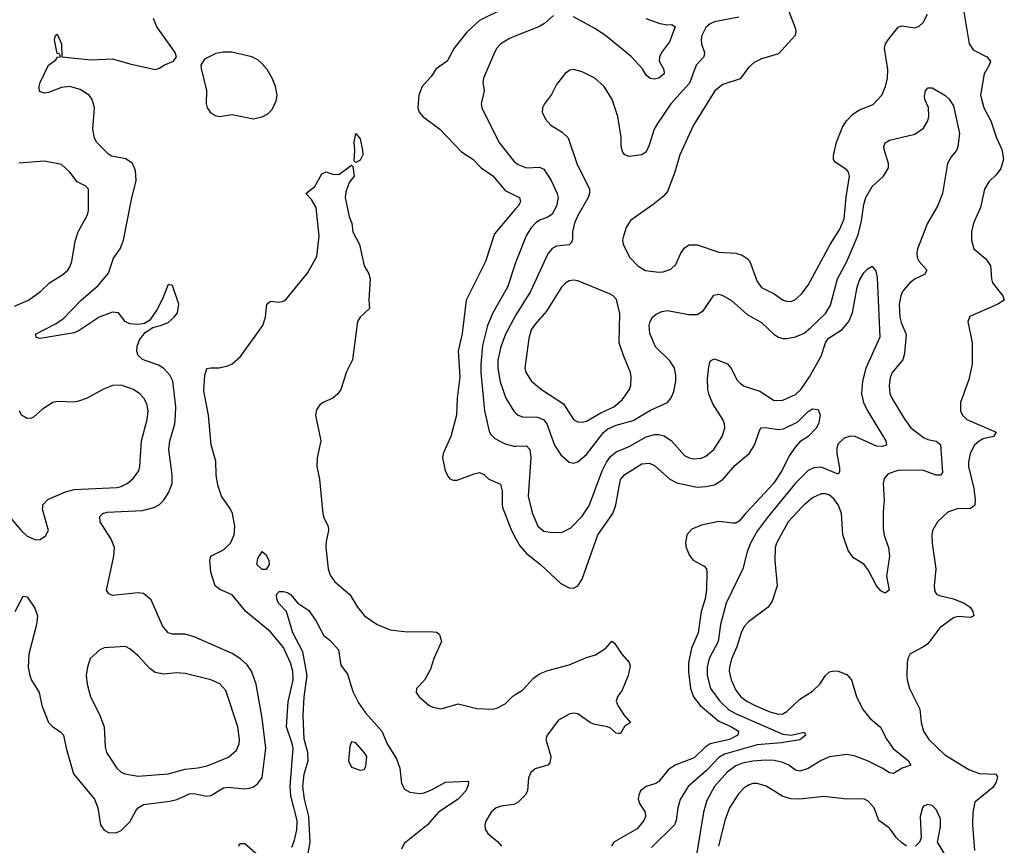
# Model space of a CAD drawing. Header units: inches. Extents: x 1649636 to 1815363, y 506543 to 641975.
# Tile 233 of 256: x 1727674 to 1732289, y 578414 to 582284. Entities that reach past the tile are written whole.
import ezdxf

# ---------------------------------------------------------------- set-up
doc = ezdxf.new("R2010")
doc.units = ezdxf.units.IN
doc.header["$MEASUREMENT"] = 0
for name, color, linetype in [('B7527', 7, 'Continuous'), ('B7528', 7, 'Continuous'), ('B7537', 7, 'Continuous'), ('B7538', 7, 'Continuous')]:
    doc.layers.add(name, color=color, linetype=linetype)

msp = doc.modelspace()

# ---------------------------------------------------------------- linework, layer by layer
at = {"layer": 'B7527', "color": 5}
for points, elevation in [([(1727630.2, 579950.2), (1727681.1, 579890), (1727710, 579863.7), (1727750, 579846), (1727770, 579847.3), (1727794.8, 579865.2), (1727809.2, 579890), (1727782, 579990), (1727782.8, 580000)], 540), ([(1727653.1, 579510), (1727690, 579582.4), (1727710, 579578.4), (1727745.5, 579525.5), (1727757.3, 579490), (1727753.6, 579450), (1727718, 579310), (1727714.7, 579250), (1727721.8, 579210), (1727730, 579188.4), (1727765.2, 579130), (1727778, 579070), (1727810, 578990.4), (1727829.3, 578969.3), (1727865.6, 578945.6), (1727880.3, 578930), (1727892.1, 578870), (1727925.9, 578750), (1728024.5, 578630), (1728041.2, 578590), (1728052.4, 578510), (1728070, 578484.9), (1728093.2, 578473.2), (1728130, 578474.9), (1728150, 578483.8), (1728190, 578525.3), (1728220.1, 578579.9), (1728229.5, 578590.5), (1728254.7, 578605.3), (1728378.6, 578621.4), (1728410.4, 578629.6), (1728470, 578656.1), (1728490, 578657), (1728550, 578645.2), (1728570, 578648.6), (1728630, 578683.5), (1728650, 578687.1), (1728730, 578679.8), (1728750, 578681.8), (1728770, 578689.3), (1728790, 578703.6), (1728810, 578732.7), (1728827.6, 578870), (1728810.7, 579010.7), (1728782.2, 579170), (1728760.2, 579230), (1728739.7, 579259.7), (1728710, 579288.3), (1728670, 579314.1), (1728492.1, 579392.1), (1728450, 579403.7), (1728390, 579404.2), (1728370, 579409.8), (1728343, 579443), (1728290, 579564.2), (1728254.7, 579594.7), (1728230, 579597.6), (1728110, 579585.1), (1728092.3, 579592.3), (1728082, 579610), (1728116.2, 579770), (1728118.4, 579810), (1728102.5, 579850), (1728051.2, 579930), (1728050, 579955.3), (1728063.5, 579970), (1728084.6, 579975.4), (1728250, 579983.3), (1728309.4, 580000)], 520), ([(1728950, 578406), (1728961.6, 578438.4), (1728972.6, 578487.4), (1728974.6, 578530), (1728945.7, 578645.7), (1728941.6, 578690), (1728955.9, 578870), (1728952.1, 578892.1), (1728924.5, 578970), (1728932.4, 579087.6), (1728956.1, 579190), (1728954.4, 579230), (1728944.2, 579270), (1728910, 579341.4), (1728850, 579415.6), (1728734.5, 579510), (1728670, 579587.9), (1728612.9, 579612.9), (1728591.1, 579630), (1728570, 579694), (1728565.3, 579750), (1728570.8, 579769.2), (1728630, 579799.4), (1728662.2, 579830), (1728678.9, 579870), (1728682.3, 579910), (1728671.7, 579970), (1728662.6, 579990), (1728655.5, 580000)], 480), ([(1729091.4, 580000), (1729094.3, 579970), (1729099, 579950), (1729119.3, 579910), (1729121.6, 579890), (1729110, 579839), (1729108.7, 579811.3), (1729120.2, 579710), (1729130, 579680.4), (1729151.6, 579650), (1729220.9, 579590), (1729257.6, 579530), (1729290.2, 579490.2), (1729349.3, 579449.3), (1729410, 579423.8), (1729490, 579415.5), (1729596.5, 579416.5), (1729630, 579413), (1729642.5, 579402.5), (1729650.4, 579370), (1729614.6, 579290), (1729599.6, 579240.4), (1729571.4, 579188.6), (1729533.4, 579150), (1729533, 579130), (1729546.4, 579110), (1729593.4, 579070), (1729610, 579062.3), (1729650, 579054.6), (1729730, 579077.3), (1729816.4, 579056.4), (1729890, 579052), (1729910, 579057.1), (1729950, 579076.8), (1729985.9, 579114), (1730000, 579122.7)], 480), ([(1729937.4, 580000), (1729939.4, 579990), (1729978.8, 579890), (1730000, 579851.2)], 520), ([(1729016.9, 578323.1), (1729035, 578430), (1729029.6, 578550), (1729008.7, 578630), (1729001.4, 578690), (1729007.5, 578747.5), (1729026.9, 578810), (1729024.9, 578850), (1729008.1, 578911.9), (1729002.8, 579022.8), (1729007.7, 579110), (1729021.5, 579210), (1729000.6, 579320.6), (1728954.5, 579410), (1728925.4, 579510), (1728887.7, 579550), (1728879.1, 579570), (1728877.6, 579590), (1728890, 579603.8), (1728910, 579604.4), (1728930, 579599.3), (1728944, 579590), (1728977.3, 579550), (1729030, 579514.8), (1729064.6, 579464.6), (1729098.8, 579398.8), (1729130, 579374.8), (1729167.7, 579330), (1729178.8, 579258.8), (1729210, 579216), (1729234.9, 579134.9), (1729262.6, 579082.6), (1729295.6, 579035.6), (1729371, 578950), (1729397.3, 578890), (1729440.5, 578820.5), (1729456, 578776), (1729464.2, 578704.2), (1729478.2, 578678.2), (1729503.5, 578663.5), (1729550, 578657.7), (1729570, 578660.5), (1729605, 578675), (1729670.3, 578710.3), (1729774.4, 578714.4), (1729778, 578710), (1729776.3, 578696.3), (1729764.6, 578670), (1729730, 578631.1), (1729637.3, 578570), (1729586, 578510), (1729476.5, 578423.5), (1729463.4, 578396.6)], 460), ([(1730000, 578611.2), (1729990, 578605.1), (1729930, 578597.8), (1729906.7, 578590), (1729884, 578570), (1729860.2, 578530), (1729854.9, 578510), (1729855.8, 578490), (1729868, 578470), (1729913.1, 578433.1), (1729933, 578410)], 480), ([(1728699.3, 578410), (1728710, 578423.6), (1728730, 578422.2), (1728810, 578353)], 480)]:
    msp.add_lwpolyline(points, dxfattribs=dict(at, elevation=elevation))
for points, elevation in [([(1728830, 579707), (1728810, 579707.3), (1728785.4, 579730), (1728790, 579758.8), (1728810, 579791), (1728830, 579776.3), (1728841.7, 579750), (1728843.7, 579730)], 460), ([(1728170, 579346.3), (1728070, 579339.7), (1728050.7, 579330), (1728004.9, 579290), (1727992, 579250), (1727985.3, 579210), (1727990.3, 579170), (1728006.5, 579110), (1728047.9, 579027.9), (1728070.2, 578970.2), (1728074.7, 578874.7), (1728080.9, 578850), (1728130, 578775.8), (1728150, 578757), (1728166.8, 578750), (1728230, 578739.3), (1728370, 578748.8), (1728450, 578771.2), (1728510, 578777.3), (1728552.6, 578787.4), (1728652.6, 578827.4), (1728690, 578861.1), (1728702.5, 578890), (1728704.6, 578910), (1728697.4, 578970), (1728640.5, 579140.5), (1728612, 579172), (1728569.9, 579189.9), (1728450, 579219.3), (1728410, 579222.4), (1728350, 579216.2), (1728310, 579224.5), (1728283.7, 579243.7), (1728230, 579302.4), (1728190, 579335.6)], 540), ([(1729230, 578899), (1729221.6, 578878.4), (1729214.6, 578810), (1729230, 578781.1), (1729270, 578766), (1729289.5, 578770.5), (1729296.3, 578783.7), (1729300.7, 578830), (1729289.4, 578850), (1729250, 578894)], 460)]:
    msp.add_lwpolyline(points, close=True, dxfattribs=dict(at, elevation=elevation))
at = {"layer": 'B7528', "color": 5}
for points, elevation in [([(1730000, 582359.5), (1729950, 582338.9), (1729830, 582279.9), (1729770, 582225.8), (1729711.1, 582150), (1729677.8, 582090), (1729626.5, 582053.5), (1729602.7, 582017.3), (1729560.7, 581970), (1729544.7, 581930), (1729540.3, 581870), (1729546, 581850), (1729563.1, 581830), (1729643.7, 581770), (1729745, 581665), (1729798, 581630), (1729836.9, 581590), (1729891.6, 581551.6), (1729950, 581482.7), (1730000, 581457.9)], 520), ([(1728309.4, 580000), (1728310, 580000.2), (1728330, 580011.2), (1728350, 580032.7), (1728373.7, 580070), (1728388.4, 580110), (1728389.2, 580150), (1728373.4, 580270), (1728378.1, 580310), (1728401, 580390), (1728405.4, 580430), (1728406, 580470), (1728391.6, 580590), (1728377.9, 580617.9), (1728350, 580648.9), (1728324.6, 580664.6), (1728250.6, 580690.6), (1728229.7, 580710), (1728223.5, 580730), (1728225.6, 580754.4), (1728236.3, 580783.7), (1728262.7, 580817.3), (1728298.4, 580841.6), (1728334, 580850), (1728370, 580864.9), (1728398.4, 580890), (1728413.6, 580910), (1728420.7, 580950), (1728390, 581038), (1728370, 581042), (1728344.4, 580975.6), (1728316.5, 580923.5), (1728284.4, 580875.6), (1728259.3, 580860.7), (1728230, 580855.1), (1728190, 580859), (1728169.3, 580869.3), (1728138, 580910), (1728110, 580913.3), (1728047.7, 580890), (1727953.1, 580826.9), (1727930, 580816.9), (1727770, 580789.7), (1727754, 580794), (1727749.2, 580810), (1727842.2, 580857.8), (1727877.8, 580882.2), (1727962.4, 580970), (1728041.5, 581038.5), (1728090, 581096.5), (1728114.1, 581165.9), (1728144.8, 581210), (1728160.8, 581250), (1728198.6, 581441.4), (1728221, 581530), (1728217.5, 581577.5), (1728203.6, 581610), (1728171.3, 581631.3), (1728104.8, 581644.8), (1728090, 581653.8), (1728034, 581710), (1728024.7, 581730), (1728016.5, 581770), (1728024.8, 581870), (1728014.2, 581910), (1728000.4, 581930), (1727957.4, 581957.4), (1727910, 581970.6), (1727870, 581965.7), (1727810, 581942), (1727790, 581938.9), (1727768, 581948), (1727765, 581970), (1727770.6, 581990), (1727808.9, 582070), (1727843.9, 582096.1), (1727851.9, 582108.1), (1727866, 582110), (1727862, 582122), (1727850, 582126), (1727838.3, 582190), (1727842.9, 582210), (1727850, 582215.8), (1727870, 582170.8), (1727871.3, 582110), (1728010, 582095.3), (1728110, 582099.8), (1728190, 582076.9), (1728310, 582050.4), (1728330, 582056.3), (1728350, 582070.5), (1728395.3, 582090), (1728409.2, 582110), (1728403.7, 582130), (1728317.3, 582250), (1728302, 582290)], 520), ([(1730000, 582208.1), (1729970, 582196.1), (1729929.4, 582170.6), (1729910.3, 582150), (1729899.6, 582130), (1729847.2, 582010), (1729844.9, 581990), (1729851.6, 581950), (1729836.5, 581890), (1729840.3, 581870), (1729919.3, 581710), (1729990, 581621.3), (1730000, 581613.1)], 540), ([(1727650, 580940.7), (1727715.6, 580970), (1727771.5, 581010), (1727813.6, 581050), (1727876.3, 581090), (1727900.5, 581110), (1727910, 581125.5), (1727919.3, 581150), (1727934, 581246), (1727948, 581290), (1727991.8, 581370), (1727996.2, 581390), (1727996.2, 581490), (1727984.2, 581504.2), (1727944.2, 581524.2), (1727910, 581569.5), (1727870, 581604.5), (1727790, 581620.5), (1727670, 581612)], 540), ([(1728655.5, 580000), (1728619.9, 580050), (1728602.5, 580102.5), (1728595.4, 580150), (1728594.2, 580214.2), (1728571.9, 580291.9), (1728559.5, 580430), (1728537.5, 580542.5), (1728541.9, 580618.1), (1728551.4, 580648.6), (1728570, 580652.9), (1728610, 580652.1), (1728650, 580661.9), (1728670, 580671.2), (1728710, 580705.4), (1728814, 580850), (1728826.2, 580890), (1728832, 580950), (1728850, 580964.4), (1728890, 580959.7), (1728910, 580965.4), (1728924.3, 580975.7), (1729023.8, 581096.2), (1729066.6, 581173.4), (1729078.6, 581270), (1729063.7, 581403.7), (1729041.6, 581441.6), (1729015.6, 581470), (1729058.3, 581501.7), (1729090, 581561), (1729110, 581571.3), (1729139.6, 581559.6), (1729170, 581558), (1729230, 581602), (1729236, 581596), (1729242, 581550), (1729219, 581521), (1729203.4, 581476.6), (1729199.1, 581450), (1729219.2, 581359.2), (1729231.4, 581330), (1729236, 581290), (1729266.7, 581230), (1729288.4, 581130), (1729310, 581092.7), (1729316.3, 581070), (1729310.9, 580970.9), (1729313.8, 580930), (1729270.2, 580890), (1729257.5, 580870), (1729234, 580690), (1729205.8, 580634.2), (1729179.6, 580550), (1729165.7, 580530), (1729141.3, 580510), (1729096.4, 580490), (1729081.5, 580478.5), (1729065.2, 580454.8), (1729060.2, 580430), (1729085.2, 580310), (1729068.9, 580230), (1729066.5, 580190), (1729078.9, 580130), (1729091.4, 580000)], 480), ([(1730000, 581398.2), (1729899.2, 581280.8), (1729856.9, 581150), (1729766.9, 580970), (1729747.5, 580812.5), (1729728.8, 580730), (1729736.8, 580610), (1729724.6, 580510), (1729722.2, 580430), (1729695, 580330), (1729658.3, 580250), (1729655.3, 580230), (1729669.1, 580170), (1729682.2, 580142.2), (1729690, 580132.7), (1729705.3, 580125.2), (1729725.3, 580125.3), (1729803.8, 580156.2), (1729830, 580161.2), (1729850, 580152.9), (1729872.4, 580130), (1729927.6, 580107.6), (1729936.1, 580076.1), (1729935.5, 580010), (1729937.4, 580000)], 520), ([(1730000, 581148.6), (1729961.1, 581030), (1729892.1, 580910), (1729866.2, 580850), (1729843.2, 580756.8), (1729834.8, 580670), (1729835, 580630), (1729852.5, 580450), (1729874.7, 580354.7), (1729881.3, 580341.3), (1729900.8, 580320.8), (1729950, 580296.6), (1729990, 580284.8), (1730000, 580285.2)], 540), ([(1730000, 580899.9), (1729950.7, 580810), (1729928.6, 580750), (1729915.2, 580690), (1729914.4, 580650), (1729926.8, 580586.8), (1729952.8, 580510), (1729989.6, 580449.6), (1730000, 580440.2)], 560), ([(1727782.8, 580000), (1727783.5, 580010), (1727805.6, 580034.4), (1727888.5, 580071.5), (1727930, 580082.2), (1728129, 580091), (1728150, 580095.5), (1728178.7, 580110), (1728206.4, 580133.6), (1728232.3, 580170), (1728237.8, 580190), (1728245, 580310), (1728271.3, 580410), (1728276.2, 580450), (1728270, 580483.7), (1728256.1, 580510), (1728238, 580530), (1728208, 580550), (1728150, 580571.4), (1728110, 580569), (1728064.2, 580550), (1727990.1, 580509.9), (1727950, 580495.4), (1727930, 580490.8), (1727850, 580494.3), (1727830, 580489.7), (1727781.2, 580458.8), (1727739.2, 580420.8), (1727730, 580415.8), (1727710, 580415.1), (1727683.5, 580430), (1727673.5, 580450)], 540)]:
    msp.add_lwpolyline(points, dxfattribs=dict(at, elevation=elevation))
for points, elevation in [([(1728628.2, 582131.8), (1728593.9, 582126.1), (1728541.2, 582098.8), (1728524, 582070), (1728524.9, 582055.1), (1728550, 581952), (1728549, 581889), (1728553.7, 581870), (1728566.4, 581850), (1728590, 581834.9), (1728610, 581830.3), (1728670, 581839.7), (1728770, 581819.1), (1728810, 581828.5), (1728838, 581842), (1728857.8, 581862.2), (1728876.9, 581903.1), (1728880.7, 581930), (1728874, 581970), (1728857.4, 582010), (1728834, 582050), (1728810, 582077.3), (1728790, 582095.8), (1728762.4, 582110), (1728668.3, 582131.7)], 520), ([(1729250, 581615.3), (1729242, 581622), (1729245.1, 581670), (1729242, 581710), (1729250, 581750.6), (1729270, 581724.7), (1729280.7, 581670), (1729282.8, 581650), (1729270, 581625.2)], 480)]:
    msp.add_lwpolyline(points, close=True, dxfattribs=dict(at, elevation=elevation))
at = {"layer": 'B7537', "color": 5}
for points, elevation in [([(1730000, 579851.2), (1730018.1, 579818.1), (1730050, 579782.3), (1730114.3, 579730), (1730210, 579641.3), (1730250, 579621.3), (1730270, 579619.3), (1730290, 579630.5), (1730310, 579662), (1730383.8, 579870), (1730453.7, 579970), (1730465, 580000)], 520), ([(1730069.4, 580000), (1730077, 579970), (1730102.2, 579910), (1730130, 579887.2), (1730170, 579879.8), (1730217.3, 579882.7), (1730257, 579903), (1730310, 579957.2), (1730338.1, 580000)], 540), ([(1731103.7, 580000), (1731075.5, 579970), (1731046.6, 579933.4), (1731030, 579923.7), (1731016.5, 579923.5), (1730950, 579932.5), (1730870, 579915.2), (1730824, 579896), (1730800.6, 579870), (1730794.3, 579830), (1730797.4, 579810), (1730813, 579773), (1730830.7, 579750.7), (1730882.7, 579722.7), (1730892.6, 579710), (1730894.6, 579694.6), (1730893.1, 579613.1), (1730886.2, 579570), (1730867.7, 579510), (1730853.2, 579410), (1730822.2, 579337.8), (1730808.3, 579270), (1730808, 579228), (1730818.1, 579150), (1730832.7, 579110), (1730862.7, 579070), (1730950, 578996.6), (1731010.2, 578970), (1731043.5, 578950), (1731039.8, 578930), (1731000.7, 578910), (1730910, 578889.9), (1730886, 578874), (1730834.9, 578825.1), (1730750, 578792.4), (1730714.3, 578770), (1730670, 578713.6), (1730656.3, 578703.7), (1730610, 578689.8), (1730584.4, 578670), (1730575.5, 578650), (1730573.4, 578630), (1730579.2, 578610), (1730605.2, 578570), (1730607.2, 578550), (1730599.8, 578530), (1730568, 578492), (1730458.4, 578430), (1730448.2, 578410)], 520), ([(1731218, 580000), (1731176.6, 579950), (1731130, 579887.1), (1731099.2, 579830), (1731084.3, 579790), (1731064, 579710), (1730985.4, 579550), (1730958.9, 579450), (1730947.3, 579370), (1730905.3, 579290), (1730896.2, 579250), (1730896.3, 579210), (1730911.7, 579150), (1730955, 579090), (1730997.9, 579050), (1731031.3, 579031.4), (1731250, 578935.5), (1731290, 578930.1), (1731350, 578944.7), (1731358.8, 578930), (1731330, 578908.7), (1731245, 578895), (1731130, 578885.8), (1730977.7, 578842.3), (1730950, 578826.4), (1730894, 578766), (1730806.3, 578690), (1730770.1, 578629.9), (1730759.1, 578590), (1730750.9, 578530), (1730743.2, 578510), (1730635.7, 578404.3)], 540), ([(1731340.2, 580000), (1731276.1, 579930), (1731221.3, 579830), (1731215.5, 579810), (1731213.1, 579750), (1731223.6, 579630), (1731201, 579559), (1731181.3, 579530), (1731090, 579461.4), (1731070, 579439.2), (1731056.1, 579410), (1731035.8, 579344.2), (1731010, 579288), (1731000.4, 579250), (1730999.8, 579230), (1731008.3, 579190), (1731030, 579141.8), (1731053.7, 579110), (1731081.5, 579090), (1731121.6, 579070), (1731190, 579040.1), (1731230, 579029.6), (1731250, 579031.4), (1731270, 579042), (1731330, 579099.7), (1731390, 579137.6), (1731424.4, 579170), (1731450, 579210.5), (1731470, 579228), (1731490, 579232.7), (1731510, 579230.4), (1731550, 579215.5), (1731572.7, 579190), (1731596, 579110), (1731627.1, 579050), (1731659, 579010), (1731708.4, 578968.4), (1731737.7, 578910), (1731768.2, 578868.2), (1731839.5, 578810), (1731850.8, 578790), (1731810, 578776.8), (1731770, 578750.9), (1731750, 578754.5), (1731716.7, 578776.7), (1731648.2, 578810), (1731590, 578832.2), (1731550, 578840.5), (1731470, 578829.8), (1731430, 578812), (1731370, 578773.9), (1731330, 578762), (1731310, 578767.4), (1731278.5, 578790), (1731250, 578802.6), (1731210, 578812.3), (1731170, 578813.9), (1731110, 578809.1), (1731061.3, 578798.7), (1731030, 578786.6), (1730990, 578757.9), (1730930.1, 578690), (1730895, 578625), (1730878.2, 578570), (1730845.8, 578370)], 560), ([(1731722.9, 580000), (1731720.4, 579970), (1731721, 579901), (1731725.8, 579865.8), (1731745.6, 579810), (1731751.1, 579770), (1731736.3, 579676.3), (1731748.2, 579610), (1731730, 579596.3), (1731710, 579607.8), (1731688.9, 579630), (1731650, 579705.4), (1731630, 579732), (1731582.3, 579762.3), (1731556.2, 579796.2), (1731532, 579870), (1731525.2, 579970), (1731514.3, 580000)], 560), ([(1732139.2, 580000), (1732130, 579992.5), (1732068, 579992), (1732024.2, 579975.8), (1731974.7, 579930), (1731952.6, 579890), (1731949.1, 579870), (1731950.2, 579829.8), (1731968, 579710), (1731959.6, 579630), (1731963.5, 579603.5), (1731971.4, 579591.4), (1731984.7, 579584.7), (1732050.9, 579569.1), (1732100.3, 579550), (1732127.8, 579530), (1732140.8, 579510), (1732145.5, 579490), (1732130, 579482.3), (1732070, 579487.6), (1732050, 579480.2), (1731986.6, 579433.4), (1731930, 579359.2), (1731910, 579344.2), (1731847.8, 579312.3), (1731836.5, 579290), (1731832.9, 579270), (1731831.6, 579208.5), (1731832.6, 579190), (1731844.9, 579150), (1731892.7, 579052.7), (1731899.7, 578990), (1731910.2, 578950.2), (1731935.3, 578910), (1732010, 578839.1), (1732121.7, 578770), (1732170, 578751.7), (1732248.6, 578748.6), (1732255.9, 578735.9), (1732250.1, 578710), (1732235.1, 578684.9), (1732150, 578616.5), (1732141.2, 578570), (1732139.4, 578510), (1732149.6, 578390)], 580), ([(1730000, 579122.7), (1730030, 579141.2), (1730082.5, 579197.5), (1730110, 579217.4), (1730150, 579234.1), (1730250, 579260.6), (1730330, 579294.7), (1730372.7, 579307.3), (1730420.9, 579339.1), (1730450, 579371.3), (1730462, 579362), (1730496, 579310), (1730530, 579271.3), (1730534.6, 579254.6), (1730525.3, 579210), (1730498, 579142), (1730476.4, 579110), (1730470.3, 579090), (1730477.3, 579070), (1730505.6, 579025.6), (1730537.3, 578990), (1730508.5, 578971.5), (1730490, 578939), (1730481, 578939), (1730470, 578939.5), (1730443.3, 578963.3), (1730429.3, 578969.3), (1730370, 578979.9), (1730350, 578989.2), (1730290, 579030.7), (1730270, 579033.7), (1730250, 579029.8), (1730198.7, 579001.3), (1730145.6, 578930), (1730140.2, 578910), (1730164.2, 578830), (1730159.4, 578800.6), (1730150.2, 578789.8), (1730090, 578773.2), (1730070, 578756), (1730059, 578730), (1730054.4, 578670), (1730043.1, 578650), (1730010, 578617.4), (1730000, 578611.2)], 480), ([(1731830, 578410.8), (1731806.9, 578426.9), (1731783.1, 578450), (1731750, 578494.5), (1731701.3, 578530), (1731678.3, 578590), (1731650, 578621.3), (1731630, 578632.4), (1731550, 578630.9), (1731443.1, 578643.1), (1731330, 578630.5), (1731290, 578631.8), (1731250, 578643.2), (1731172.2, 578692.2), (1731130, 578703.7), (1731110, 578704), (1731090, 578697.1), (1731070, 578683.8), (1731043.6, 578656.4), (1731000.8, 578590), (1730979.3, 578530), (1730949.6, 578410)], 580), ([(1732037, 578330), (1731975.8, 578430), (1731990, 578501), (1731990, 578539), (1731970, 578583.1), (1731950, 578600.5), (1731930, 578606), (1731910, 578597.6), (1731904.6, 578590), (1731894.7, 578550), (1731899.5, 578450), (1731890.4, 578430), (1731872.7, 578410)], 580)]:
    msp.add_lwpolyline(points, dxfattribs=dict(at, elevation=elevation))
at = {"layer": 'B7538', "color": 5}
for points, elevation in [([(1731260.5, 582370), (1731307.6, 582250), (1731312.1, 582230), (1731309.1, 582210), (1731230, 582123.5), (1731150, 582100.4), (1731116.6, 582083.4), (1731090, 582059.7), (1731050, 582006.4), (1730970, 581980.3), (1730931.4, 581950), (1730832.1, 581790), (1730768.4, 581650), (1730744.5, 581570), (1730710, 581478.4), (1730690, 581455.8), (1730642.7, 581417.3), (1730536.9, 581343.1), (1730516.5, 581310), (1730503.7, 581270), (1730499.5, 581250), (1730503.1, 581230), (1730533.4, 581170), (1730571, 581131), (1730607.9, 581107.9), (1730670, 581100.2), (1730690, 581102), (1730725.9, 581114.1), (1730750, 581136.4), (1730772.2, 581190), (1730790, 581215.3), (1730811.8, 581228.2), (1730850, 581229.2), (1730950, 581194.8), (1731030, 581189.2), (1731060.2, 581180.2), (1731084.2, 581164.2), (1731096, 581150), (1731130, 581057.3), (1731150, 581028.7), (1731210, 580999.6), (1731253, 580970), (1731270, 580964.1), (1731290, 580963.8), (1731310, 580972.6), (1731339.4, 581000.6), (1731370, 581039), (1731472.4, 581230), (1731518.1, 581301.9), (1731538.2, 581350), (1731547.5, 581452.5), (1731563.1, 581550), (1731558, 581570), (1731550, 581580.5), (1731496, 581616), (1731488.8, 581628.8), (1731487.8, 581647.8), (1731502.5, 581710), (1731530, 581780.4), (1731549.8, 581810), (1731578.7, 581841.3), (1731610, 581861.4), (1731673.3, 581886.7), (1731714.6, 581930), (1731732.2, 581970), (1731741, 582010), (1731742.2, 582050), (1731726.6, 582150), (1731731.9, 582170), (1731744.7, 582190), (1731790.8, 582249.2), (1731810, 582255.2), (1731870, 582245.5), (1731890, 582253.1), (1731908.2, 582270), (1731928.9, 582310)], 580), ([(1730175.9, 582304.1), (1730133.6, 582266.4), (1730110, 582252), (1730000, 582208.1)], 540), ([(1731045, 582295.1), (1730930, 582274.2), (1730910, 582265.1), (1730890, 582247.8), (1730871.3, 582210), (1730868.5, 582190), (1730869.4, 582170), (1730884.1, 582130), (1730879.7, 582110), (1730845.1, 582070), (1730813.8, 581986.2), (1730725.4, 581890), (1730662.9, 581797.1), (1730648.1, 581770), (1730624.9, 581695.1), (1730610, 581664.8), (1730590, 581650.9), (1730530, 581642.6), (1730510, 581649.7), (1730501.4, 581661.4), (1730492.4, 581690), (1730493.5, 581733.5), (1730478.2, 581830), (1730451, 581910), (1730413.3, 581970), (1730369.5, 582010), (1730310, 582039.6), (1730270, 582049.6), (1730252.5, 582047.5), (1730230, 582032.3), (1730190, 581979.3), (1730167, 581933), (1730134, 581890), (1730124.4, 581870), (1730122.4, 581850), (1730138, 581818), (1730163, 581790), (1730216.5, 581756.5), (1730244.6, 581730), (1730286, 581610), (1730344.6, 581490), (1730344.6, 581470), (1730338.3, 581450), (1730290, 581366.9), (1730274.6, 581330), (1730265.1, 581290), (1730265.1, 581254.9), (1730260.5, 581239.5), (1730250, 581228.8), (1730190, 581222.8), (1730170, 581210.9), (1730150, 581186.6), (1730068.9, 581010), (1730005.5, 580910), (1730000, 580899.9)], 560), ([(1730608.4, 582290), (1730674.3, 582265.7), (1730710, 582259.7), (1730730, 582261.3), (1730745.5, 582250), (1730719.6, 582180.4), (1730682, 582130), (1730672.2, 582110), (1730670.4, 582090), (1730692.7, 582050), (1730694.4, 582030), (1730670, 582009.8), (1730650, 582005.4), (1730628.4, 582008.4), (1730610, 582023.7), (1730592.8, 582052.8), (1730541.4, 582110), (1730420.3, 582210), (1730370, 582242.8), (1730270, 582296.5)], 540), ([(1732096.6, 582330), (1732123.5, 582170), (1732143.2, 582143.2), (1732206.7, 582110), (1732223.8, 582090), (1732217.6, 582070), (1732194.7, 582030), (1732176.5, 581930), (1732192, 581870), (1732224.8, 581810), (1732251.5, 581730), (1732276.2, 581676.2), (1732284.5, 581630), (1732273, 581587), (1732250, 581556.4), (1732215.3, 581524.7), (1732195.6, 581490), (1732176.4, 581403.6), (1732144.6, 581330), (1732135.3, 581290), (1732134.4, 581250), (1732145.5, 581210), (1732202.6, 581162.6), (1732224.6, 581130), (1732228.1, 581070), (1732233.4, 581050), (1732280.9, 580990), (1732288.5, 580970), (1732258, 580950), (1732127.7, 580892.3), (1732117.3, 580870), (1732138.2, 580770), (1732137.2, 580670), (1732122.2, 580597.8), (1732082.8, 580490), (1732082.8, 580450), (1732092.9, 580430), (1732113.7, 580410), (1732250.2, 580350), (1732237.3, 580330), (1732190, 580319.8), (1732170, 580308.7), (1732149.1, 580290), (1732129.2, 580250), (1732120.2, 580210), (1732121.2, 580190), (1732146.2, 580086.2), (1732152.7, 580032.7), (1732150.7, 580009.3), (1732139.2, 580000)], 580), ([(1730000, 580440.2), (1730010, 580431.1), (1730030, 580422.7), (1730100.3, 580420.3), (1730129.6, 580409.6), (1730144.3, 580390), (1730180.5, 580290), (1730210, 580244), (1730250, 580210.2), (1730270, 580205.8), (1730290, 580211.3), (1730330, 580245.8), (1730410, 580348.8), (1730430, 580366.3), (1730470, 580383.3), (1730550, 580406), (1730630, 580454.6), (1730709.6, 580490), (1730728.1, 580511.9), (1730739.2, 580540.8), (1730748.9, 580590), (1730750, 580618), (1730743.8, 580650), (1730722.7, 580682.7), (1730653.5, 580750), (1730627.2, 580812.8), (1730623.9, 580850), (1730628.4, 580870), (1730640.5, 580890), (1730657, 580903), (1730684.1, 580915.9), (1730710, 580920.8), (1730810, 580902), (1730850, 580902.3), (1730878.9, 580921.1), (1730927.7, 580992.3), (1730950, 580997.4), (1730970, 580991.5), (1731010, 580967.2), (1731082.8, 580902.8), (1731150, 580863.9), (1731210, 580808.9), (1731230, 580796.5), (1731250, 580790.2), (1731270, 580790.2), (1731310, 580797.5), (1731350, 580814.7), (1731380.7, 580839.3), (1731450, 580906.7), (1731474.1, 580945.9), (1731506.8, 581070), (1731549.9, 581150), (1731604.3, 581275.7), (1731619.6, 581340.4), (1731630, 581417.1), (1731640.4, 581450), (1731670, 581501.5), (1731722, 581550), (1731745.1, 581590), (1731745.1, 581610), (1731725.1, 581674.9), (1731723.5, 581690), (1731730, 581706.8), (1731750, 581718.7), (1731870, 581747.4), (1731910, 581775.8), (1731929.8, 581810), (1731935, 581830), (1731932.9, 581872.9), (1731916, 581910), (1731914, 581926), (1731919, 581950), (1731930, 581964.7), (1731950, 581964.7), (1732010, 581930.5), (1732030, 581910.6), (1732050, 581880.5), (1732077.8, 581750), (1732071.3, 581690), (1732064.2, 581670), (1732039.6, 581640.4), (1732022.9, 581610), (1731998.8, 581470), (1731974.7, 581410), (1731928.9, 581330), (1731882, 581210), (1731878.2, 581190), (1731880.6, 581170), (1731890.2, 581150), (1731925.3, 581110), (1731915.3, 581090), (1731871.4, 581068.6), (1731845.6, 581050), (1731811, 581010), (1731803.7, 580990), (1731795.9, 580950), (1731799.2, 580890), (1731805, 580865), (1731828.6, 580808.6), (1731821.2, 580718.8), (1731812.4, 580690), (1731763.6, 580630), (1731754.1, 580605.9), (1731748.7, 580570), (1731752.7, 580532.7), (1731762, 580510), (1731821.8, 580410), (1731850, 580371.4), (1731910, 580325.2), (1731930, 580315.6), (1731970, 580308.7), (1731990, 580293.4), (1731998.7, 580161.3), (1731990, 580148.9), (1731970, 580149.9), (1731910.4, 580170.4), (1731890, 580173.2), (1731789.5, 580170.5), (1731743.8, 580156.2), (1731725.9, 580134.1), (1731720.2, 580110), (1731725.5, 580030), (1731722.9, 580000)], 560), ([(1730000, 581613.1), (1730010, 581605), (1730050, 581590.2), (1730110, 581592.5), (1730130, 581583.2), (1730164.3, 581530), (1730192.5, 581470), (1730197.2, 581450), (1730190.7, 581410), (1730170, 581371.9), (1730150, 581358.1), (1730110, 581343.7), (1730092.2, 581330), (1730070, 581306.4), (1730048.6, 581271.4), (1730002.8, 581157.2), (1730000, 581148.6)], 540), ([(1730000, 581457.9), (1730016, 581450), (1730021.2, 581430), (1730010.2, 581410), (1730000, 581398.2)], 520), ([(1730338.1, 580000), (1730344.7, 580010), (1730403.6, 580170), (1730423.7, 580210), (1730443.2, 580236.8), (1730470, 580259.2), (1730530, 580283.4), (1730610, 580329.6), (1730650, 580339.8), (1730670, 580340.4), (1730694.3, 580334.3), (1730728.3, 580310), (1730790, 580242), (1730811, 580230), (1730833.5, 580226.5), (1730870, 580229.3), (1730890, 580238.5), (1730927.1, 580270), (1730966.4, 580330), (1730978.5, 580370), (1730977.2, 580390), (1730969.7, 580410), (1730923, 580483), (1730905.2, 580525.2), (1730899.9, 580550), (1730897.7, 580602.3), (1730903.3, 580656.7), (1730910, 580682.8), (1730919, 580690), (1730930, 580694.4), (1730991.3, 580671.3), (1731010, 580647.7), (1731035.3, 580595.3), (1731050, 580579.6), (1731070, 580566.7), (1731142.9, 580542.9), (1731210, 580499.7), (1731250, 580500.2), (1731310, 580527.8), (1731335, 580550), (1731375, 580610), (1731430, 580707.3), (1731450.2, 580769.8), (1731463.4, 580790), (1731528.1, 580831.9), (1731560.7, 580870), (1731576.4, 580910), (1731598.3, 581030), (1731610, 581062.4), (1731630, 581098), (1731650, 581117.4), (1731670, 581128), (1731685.8, 581105.8), (1731693.5, 581073.5), (1731704.5, 580795.5), (1731639.6, 580650), (1731623.4, 580590), (1731619.8, 580530), (1731628.9, 580490), (1731647.1, 580450), (1731732.8, 580310), (1731736.5, 580290), (1731716.7, 580283.3), (1731690, 580284.6), (1731590, 580329.8), (1731567.9, 580332.1), (1731537.7, 580322.3), (1731510, 580295.4), (1731503.5, 580276.5), (1731503.8, 580250), (1731515.8, 580184.2), (1731515.7, 580164.3), (1731510, 580153.6), (1731430, 580186.4), (1731396.4, 580183.6), (1731370, 580171.1), (1731310, 580111.2), (1731218, 580000)], 540), ([(1730465, 580000), (1730468.8, 580010), (1730490, 580128.5), (1730510, 580153.1), (1730590, 580202.2), (1730625.5, 580205.5), (1730650, 580195), (1730721.8, 580130), (1730753.7, 580113.7), (1730850, 580093.7), (1730890, 580095.4), (1730930, 580103.6), (1730970, 580129.6), (1731025, 580195), (1731092.9, 580250), (1731117.9, 580290), (1731140.9, 580359.1), (1731149.2, 580370.8), (1731170, 580372.5), (1731230, 580362.9), (1731253.2, 580366.8), (1731320.4, 580399.6), (1731370, 580448.1), (1731390, 580459.3), (1731416.2, 580456.2), (1731425.5, 580430), (1731417.7, 580390), (1731406.9, 580370), (1731370, 580329.7), (1731330, 580305.1), (1731310, 580282.6), (1731280.5, 580239.5), (1731246.3, 580170), (1731206.9, 580110), (1731103.7, 580000)], 520), ([(1730000, 580285.2), (1730050, 580287.2), (1730065, 580270), (1730069.5, 580230), (1730056.6, 580050), (1730069.4, 580000)], 540), ([(1731514.3, 580000), (1731510.6, 580010), (1731490, 580038.8), (1731470, 580055.4), (1731450, 580062.3), (1731430, 580062), (1731390, 580042.9), (1731350, 580010.7), (1731340.2, 580000)], 560)]:
    msp.add_lwpolyline(points, dxfattribs=dict(at, elevation=elevation))
at = {"layer": 'B7538', "color": 5, "elevation": 580}
msp.add_lwpolyline([(1730270, 581063.4), (1730250, 581059.4), (1730233.1, 581050), (1730213.7, 581030), (1730142.8, 580917.2), (1730090, 580857.4), (1730071.6, 580830), (1730061, 580790), (1730041.8, 580650), (1730047.1, 580630), (1730072.6, 580590), (1730120.3, 580550), (1730223.2, 580483.2), (1730270, 580410.2), (1730290, 580398.8), (1730310, 580397.1), (1730330, 580402), (1730398.1, 580441.9), (1730459.3, 580470), (1730498, 580502), (1730531.6, 580550), (1730538.4, 580570), (1730540.3, 580610), (1730536.5, 580630), (1730503.4, 580710), (1730484.5, 580770), (1730487.4, 580907.4), (1730471.7, 580971.7), (1730455.4, 580990), (1730439.2, 580999.2), (1730290, 581060.2)], close=True, dxfattribs=at)

doc.saveas('drawing.dxf')
